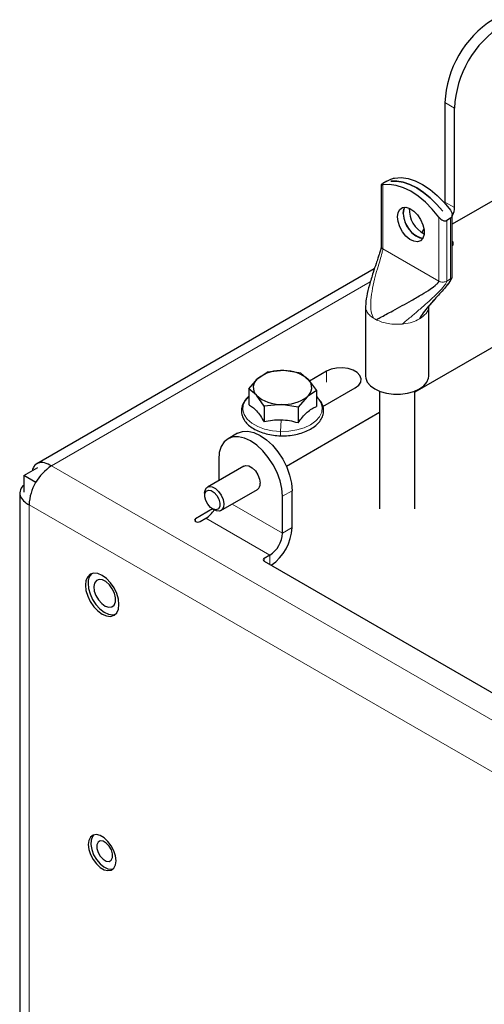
# Model space of a CAD drawing. Header units: millimetres. Extents: x 5 to 418, y 2 to 292.
# Tile 22 of 30: x 252 to 272, y 185 to 228. Entities that reach past the tile are written whole.
import ezdxf

# ---------------------------------------------------------------- set-up
doc = ezdxf.new("R2010")
doc.units = ezdxf.units.MM

msp = doc.modelspace()

# ---------------------------------------------------------------- linework, layer by layer
at = {"color": 7, "linetype": 'Continuous', "lineweight": 25}
for p, q in [((270.4061, 224.6679), (270.4061, 220.2586)), ((270.8304, 220.0136), (270.8304, 224.423)), ((267.5808, 221.0238), (267.5808, 218.2844)), ((267.8275, 221.1787), (267.6531, 221.078)), ((268.0012, 221.1858), (268.0026, 221.1866)), ((268.0026, 221.1859), (268.0026, 221.1866)), ((273.9204, 221.1198), (270.7282, 219.277)), ((270.4036, 220.2042), (270.4061, 220.2586)), ((270.3078, 219.8558), (270.3064, 219.855)), ((270.6559, 219.5459), (270.4815, 219.4452)), ((270.7282, 216.9536), (270.7282, 219.6932)), ((269.3855, 218.8991), (269.4763, 219.0564)), ((267.2758, 217.292), (252.3189, 208.6575)), ((266.8848, 215.6472), (266.8848, 212.5443)), ((269.6848, 212.5443), (269.6848, 215.6472)), ((275.2993, 215.4253), (269.0648, 211.8262)), ((262.1146, 212.4436), (262.5209, 212.7132)), ((263.2706, 212.787), (262.5209, 212.7132)), ((264.0203, 212.6713), (263.2706, 212.787)), ((264.0203, 212.6713), (264.3637, 212.3808)), ((265.1594, 212.7557), (264.4064, 212.321)), ((261.7084, 211.9845), (262.1146, 212.4436)), ((264.3637, 212.3808), (264.7071, 211.9007)), ((262.0518, 211.694), (261.7084, 211.9845)), ((261.7084, 211.9845), (261.7084, 211.2819)), ((262.3952, 211.214), (262.0518, 211.694)), ((264.7071, 211.9007), (264.3009, 211.6312)), ((264.7071, 211.9007), (264.7071, 211.1981)), ((264.9994, 211.1938), (266.4322, 212.0209)), ((267.5048, 211.8732), (267.5048, 206.657)), ((269.0648, 206.657), (269.0648, 211.8732)), ((263.1449, 211.2878), (262.3952, 211.214)), ((263.8946, 211.1721), (263.1449, 211.2878)), ((264.3009, 211.6312), (263.8946, 211.1721)), ((262.3952, 211.214), (262.3952, 210.5113)), ((267.5048, 210.9257), (263.379, 208.5439)), ((263.8946, 211.1721), (263.8946, 210.4695)), ((261.2179, 210.0142), (260.7936, 209.7693)), ((260.3793, 208.8536), (260.3793, 207.9136)), ((251.7526, 208.1347), (252.372, 208.4923)), ((261.4936, 208.5568), (259.8814, 207.6261)), ((252.2759, 207.8326), (251.7526, 208.1347)), ((251.7526, 208.1347), (251.7526, 207.4023)), ((251.5688, 207.3584), (251.5688, 170.1819)), ((259.7571, 207.3514), (259.7571, 207.2535)), ((260.4813, 206.5869), (262.0935, 207.5176)), ((263.632, 205.8327), (263.632, 207.4657)), ((263.2077, 205.5877), (263.2077, 207.2208)), ((260.1109, 206.6573), (259.354, 206.2203)), ((260.0964, 206.6656), (260.1813, 206.6166)), ((259.5661, 206.0979), (259.8136, 206.2407)), ((262.6421, 204.6079), (262.3946, 204.4651)), ((262.3946, 204.3426), (280.4258, 193.9334))]:
    msp.add_line(p, q, dxfattribs=at)
at = {"color": 7, "linetype": 'Continuous', "lineweight": 18}
for p, q in [((270.8304, 224.423), (270.4061, 224.6679)), ((267.6531, 221.0227), (267.6531, 218.1837)), ((270.4061, 220.2586), (270.8304, 220.0136)), ((270.1327, 216.7523), (270.1327, 219.5913)), ((270.6559, 219.5459), (270.6559, 216.853)), ((270.4815, 219.4452), (270.4815, 216.7523)), ((267.6531, 218.1837), (270.1327, 216.7523)), ((267.0981, 216.716), (252.9688, 208.5594)), ((270.4085, 216.7231), (270.4815, 216.7523)), ((270.4815, 216.7523), (270.6559, 216.853)), ((268.5834, 214.8575), (268.5038, 214.8489)), ((265.1594, 212.2821), (265.1594, 212.7557)), ((263.1449, 210.5972), (263.1229, 210.0917)), ((287.7302, 188.492), (252.9688, 208.5594)), ((263.632, 207.4657), (263.2077, 207.2208)), ((263.2077, 205.5877), (260.9791, 206.8743)), ((286.7403, 186.7774), (251.9789, 206.8447)), ((251.9789, 206.8447), (251.9789, 169.6104)), ((259.354, 206.2203), (259.354, 206.0979)), ((259.8136, 206.2407), (262.6421, 204.6079)), ((263.2077, 205.5877), (263.632, 205.8327)), ((262.3946, 204.4651), (262.3946, 204.3426)), ((262.6421, 204.6079), (262.6421, 204.1997))]:
    msp.add_line(p, q, dxfattribs=at)
at = {"color": 7, "linetype": 'Continuous', "lineweight": 25, "flags": 128}
for points in [[(268.1764, 221.3248), (268.4628, 221.3433), (268.7692, 221.3006), (269.0893, 221.1975), (269.4161, 221.0362), (269.743, 220.8201), (270.063, 220.5537), (270.3695, 220.2426), (270.6559, 219.8934)], [(270.1327, 219.5913), (269.8462, 219.9406), (269.5398, 220.2516), (269.2198, 220.518), (268.8929, 220.7341), (268.566, 220.8954), (268.246, 220.9985), (267.9395, 221.0413), (267.6531, 221.0227)], [(270.3064, 219.855), (270.0367, 220.168), (269.7513, 220.4471), (269.4552, 220.6875), (269.1538, 220.8848), (268.8524, 221.0355), (268.5563, 221.137), (268.2709, 221.1873), (268.0012, 221.1858)], [(268.0026, 221.1866), (268.2723, 221.1882), (268.5577, 221.1378), (268.8538, 221.0363), (269.1552, 220.8856), (269.4567, 220.6883), (269.7527, 220.4479), (270.0381, 220.1688), (270.3078, 219.8558)], [(268.3253, 219.3899), (268.2989, 219.6073), (268.3253, 219.7942), (268.4021, 219.9341), (268.5226, 220.0144), (268.6759, 220.0281), (268.8485, 219.974), (269.0251, 219.8568), (269.1899, 219.6869), (269.3283, 219.4795), (269.428, 219.253), (269.4802, 219.0275), (269.4802, 218.8231), (269.428, 218.6578), (269.3283, 218.5465), (269.1899, 218.4989), (269.0251, 218.5194), (268.8485, 218.606), (268.6759, 218.7512), (268.5226, 218.9419), (268.4021, 219.1613), (268.3253, 219.3899)], [(268.6242, 220.0312), (268.5862, 219.9448), (268.5598, 219.7579)], [(268.5613, 219.7587), (268.5876, 219.9457), (268.6251, 220.0312)], [(268.5598, 219.7579), (268.5862, 219.5405), (268.663, 219.3119), (268.7835, 219.0925), (268.9368, 218.9018), (269.1094, 218.7566), (269.286, 218.67), (269.4225, 218.6482)], [(266.4322, 212.0209), (266.5857, 212.1393), (266.6752, 212.2779), (266.6935, 212.4254), (266.639, 212.5699), (266.5162, 212.6997), (266.3351, 212.8042), (266.1103, 212.8751), (265.86, 212.9065), (265.6044, 212.896), (265.3644, 212.8443), (265.1594, 212.7557)], [(266.8848, 212.5443), (266.8936, 212.4538), (266.9633, 212.2774), (267.0994, 212.1143), (267.2948, 211.9728), (267.5399, 211.86), (267.8224, 211.7815), (268.128, 211.7412), (268.4415, 211.7412), (268.7472, 211.7815), (269.0296, 211.86), (269.2747, 211.9728), (269.4702, 212.1143), (269.6062, 212.2774), (269.676, 212.4538), (269.6848, 212.5443)], [(264.7071, 211.6325), (264.7695, 211.5683), (264.7997, 211.5327)], [(261.2179, 210.0142), (261.4321, 210.0936), (261.6766, 210.1033), (261.9419, 210.0431), (262.2178, 209.9152), (262.4937, 209.7246), (262.759, 209.4785), (263.0035, 209.1864), (263.2178, 208.8596), (263.3937, 208.5106), (263.5244, 208.1528), (263.6048, 207.8), (263.632, 207.4657)], [(263.2077, 207.2208), (263.1806, 207.5551), (263.1001, 207.9079), (262.9694, 208.2657), (262.7935, 208.6147), (262.5792, 208.9415), (262.3347, 209.2336), (262.0694, 209.4796), (261.7935, 209.6703), (261.5176, 209.7982), (261.2523, 209.8584), (261.0078, 209.8486), (260.7935, 209.7693), (260.6177, 209.6233), (260.487, 209.4164), (260.4065, 209.1565), (260.3793, 208.8536)], [(261.4936, 208.5568), (261.5814, 208.584), (261.7199, 208.5622), (261.8672, 208.4772), (262.0057, 208.339), (262.1185, 208.1645), (262.1922, 207.9746), (262.2178, 207.7923)], [(259.7571, 207.3514), (259.7755, 207.4837), (259.8423, 207.5968)], [(259.7678, 207.3451), (259.8253, 207.4498), (259.924, 207.4947), (260.049, 207.473), (260.1812, 207.3881), (260.3006, 207.2529), (260.3888, 207.0879), (260.4326, 206.9183), (260.4251, 206.7699), (260.3677, 206.6653), (260.2689, 206.6204), (260.1439, 206.642), (260.0117, 206.7269), (259.8924, 206.8622), (259.8041, 207.0271), (259.7604, 207.1967), (259.7678, 207.3451)], [(259.8423, 207.5968), (259.95, 207.6508), (260.0856, 207.6391), (260.2328, 207.5631), (260.3737, 207.4321), (260.4914, 207.2619), (260.5718, 207.0728), (260.605, 206.8879), (260.5871, 206.7293), (260.5203, 206.6162), (260.4126, 206.5623), (260.277, 206.574), (260.1813, 206.6166)], [(259.354, 206.2203), (259.3215, 206.1922), (259.3101, 206.1591), (259.3215, 206.126), (259.354, 206.0979), (259.4027, 206.0791), (259.4601, 206.0725), (259.5175, 206.0791), (259.5661, 206.0979)], [(254.5003, 203.488), (254.475, 203.2807), (254.5003, 203.0442), (254.5745, 202.7946), (254.6924, 202.549), (254.8462, 202.3239), (255.0253, 202.1349), (255.2174, 201.9948), (255.4096, 201.913), (255.5887, 201.8953), (255.7424, 201.9428), (255.8604, 202.0523), (255.9346, 202.2162), (255.9599, 202.4235), (255.9346, 202.66), (255.8604, 202.9096), (255.7424, 203.1553), (255.5887, 203.3803), (255.4096, 203.5693), (255.2174, 203.7095), (255.0253, 203.7912), (254.8462, 203.8089), (254.6924, 203.7615), (254.5745, 203.652), (254.5003, 203.488)], [(254.8795, 203.3727), (254.8486, 203.2113), (254.8698, 203.0179), (254.9407, 202.8136), (255.0538, 202.6204), (255.1967, 202.4593), (255.354, 202.3478), (255.5085, 202.2979), (255.6437, 202.3151), (255.7447, 202.3974), (255.8008, 202.536), (255.8057, 202.7159), (255.7589, 202.9175), (255.6657, 203.119), (255.5359, 203.2986), (255.3837, 203.4368), (255.2257, 203.5186), (255.0788, 203.5352), (254.9591, 203.4848), (254.8795, 203.3727)], [(254.5913, 203.3691), (254.6105, 203.1365), (254.6787, 202.889), (254.7912, 202.6434), (254.9404, 202.4164), (255.116, 202.2235), (255.3062, 202.0778), (255.498, 201.9893), (255.6782, 201.964), (255.8011, 201.9886)], [(254.6238, 191.9646), (254.5987, 191.7777), (254.6238, 191.562), (254.6969, 191.3348), (254.8123, 191.1145), (254.9604, 190.919), (255.1294, 190.7642), (255.3055, 190.6625), (255.4745, 190.6223), (255.6226, 190.6467), (255.7379, 190.7338), (255.8111, 190.8766), (255.8362, 191.0634), (255.8111, 191.2791), (255.7379, 191.5063), (255.6226, 191.7266), (255.4745, 191.9221), (255.3055, 192.0769), (255.1294, 192.1786), (254.9604, 192.2188), (254.8123, 192.1944), (254.6969, 192.1073), (254.6238, 191.9646)], [(254.8394, 192.2044), (254.7816, 192.1339), (254.7226, 191.9763)], [(254.7226, 191.9763), (254.7128, 191.779), (254.7528, 191.5578), (254.8396, 191.3308), (254.966, 191.1162), (255.1219, 190.9315), (255.2945, 190.7917), (255.47, 190.708), (255.634, 190.6873), (255.7072, 190.7012)], [(255.0357, 191.8821), (254.9826, 191.7658), (254.9822, 191.6067), (255.0347, 191.4291), (255.132, 191.26), (255.2593, 191.1251), (255.3973, 191.0451), (255.5249, 191.0321), (255.6226, 191.088), (255.6758, 191.2043), (255.6761, 191.3634), (255.6236, 191.541), (255.5263, 191.7101), (255.399, 191.845), (255.261, 191.925), (255.1335, 191.938), (255.0357, 191.8821)]]:
    msp.add_lwpolyline(points, dxfattribs=at)
at = {"color": 7, "linetype": 'Continuous', "lineweight": 18, "flags": 128}
for points in [[(263.1229, 210.0917), (262.76, 210.124), (262.4167, 210.1992), (262.1079, 210.3139), (261.8473, 210.4632), (261.646, 210.6405), (261.5131, 210.8381), (261.4542, 211.0473), (261.4719, 211.259), (261.5655, 211.464), (261.7084, 211.6325)], [(264.7997, 211.5327), (264.9024, 211.3708), (264.9613, 211.1615), (264.9436, 210.9498), (264.8499, 210.7449), (264.6846, 210.5556), (264.4546, 210.3903), (264.1702, 210.2563), (263.8437, 210.1593), (263.4895, 210.1036), (263.1229, 210.0917)]]:
    msp.add_lwpolyline(points, dxfattribs=at)
at = {"color": 7, "linetype": 'Continuous', "lineweight": 25}
for centre, radius, start, end in [((274.9789, 224.4773), 4.5767, 122.38679, 177.61318), ((275.4031, 224.2324), 4.5768, 122.38689, 177.6131), ((270.0467, 219.9304), 1.2219, 177.46293, 242.53177), ((269.9968, 220.0384), 0.834, 334.92982, 358.29529), ((269.6991, 219.7528), 1.1378, 179.70432, 255.95936), ((270.6555, 218.4216), 0.1192, 307.54243, 52.45757), ((263.1487, 211.0801), 1.7112, 85.91474, 127.1751), ((263.316, 211.2353), 1.5523, 47.55255, 91.67603), ((262.4118, 212.0413), 0.5002, 126.44914, 223.96876), ((264.0037, 212.0336), 0.5002, 306.44859, 43.96923), ((263.0995, 212.8395), 1.5524, 227.55305, 271.67607), ((263.2668, 212.9947), 1.7112, 265.91439, 307.17546), ((254.1282, 206.7469), 2.1515, 122.60559, 177.39452), ((261.9346, 207.7549), 0.2856, 303.79692, 7.51581), ((259.2133, 207.2069), 1.1375, 301.85828, 328.63298), ((261.9796, 205.6436), 1.2294, 302.60555, 357.39449), ((261.4652, 205.9365), 2.1693, 305.03221, 357.25641), ((262.4178, 204.4038), 0.0655, 110.78025, 249.21975), ((255.1202, 203.3994), 0.5298, 132.6093, 183.28624)]:
    msp.add_arc(centre, radius, start, end, dxfattribs=at)
at = {"color": 7, "linetype": 'Continuous', "lineweight": 18}
msp.add_arc((267.9553, 216.2177), 1.3193, 236.88533, 243.12266, dxfattribs=at)
at = {"color": 7, "linetype": 'Continuous', "lineweight": 25}
for points, knots in [([(267.8275, 221.1787), (267.8461, 221.1891), (267.8849, 221.2107), (267.947, 221.2416), (268.0158, 221.273), (268.0896, 221.302), (268.1445, 221.3188), (268.1736, 221.3243), (268.1764, 221.3248)], [0, 0, 0, 0, 0.1678393, 0.3513205, 0.548107, 0.7657201, 0.9780322, 1, 1, 1, 1]), ([(267.6531, 221.078), (267.6388, 221.0691), (267.6157, 221.0548), (267.5917, 221.0406), (267.5758, 221.0185), (267.613, 221.0143), (267.6318, 221.0191), (267.6505, 221.0223), (267.6531, 221.0227)], [0, 0, 0, 0, 0.2961936, 0.4780087, 0.559692, 0.6621929, 0.9522055, 1, 1, 1, 1]), ([(270.1327, 219.5913), (270.1603, 219.5598), (270.2137, 219.4988), (270.3072, 219.4441), (270.3896, 219.4235), (270.4461, 219.4279), (270.4728, 219.441), (270.4815, 219.4452)], [0, 0, 0, 0, 0.3077212, 0.5953293, 0.7816541, 0.9287098, 1, 1, 1, 1]), ([(270.6559, 219.8934), (270.6774, 219.8588), (270.7183, 219.793), (270.7337, 219.6905), (270.7175, 219.6122), (270.6876, 219.5672), (270.6639, 219.5512), (270.6559, 219.5459)], [0, 0, 0, 0, 0.3139967, 0.5965138, 0.7787284, 0.9260103, 1, 1, 1, 1]), ([(267.581, 218.2861), (267.5803, 218.2765), (267.5788, 218.2544), (267.568, 218.2029), (267.54, 218.0968), (267.493, 217.9486), (267.4283, 217.7517), (267.338, 217.4829), (267.2058, 217.0851), (267.0603, 216.6011), (266.9265, 216.1035), (266.8983, 215.784), (266.8849, 215.633)], [0, 0, 0, 0, 0.0105046, 0.0240864, 0.0572672, 0.1302671, 0.1935931, 0.2833297, 0.4396642, 0.6507475, 0.8349813, 1, 1, 1, 1]), ([(270.4245, 216.4778), (270.4284, 216.4822), (270.5034, 216.566), (270.6032, 216.6863), (270.6936, 216.8287), (270.7234, 216.9021), (270.7266, 216.9371), (270.7282, 216.9538)], [0, 0, 0, 0, 0.0307132, 0.589474, 0.8162602, 0.9128646, 1, 1, 1, 1]), ([(267.3589, 215.0409), (267.4177, 215.0738), (267.5599, 215.1533), (267.8061, 215.2851), (268.27, 215.5348), (268.8034, 215.8258), (269.3608, 216.1482), (269.7338, 216.3824), (269.9825, 216.559), (270.0977, 216.6741), (270.1286, 216.725), (270.1314, 216.744), (270.1327, 216.7523)], [0, 0, 0, 0, 0.0616014, 0.1489535, 0.2553897, 0.5434653, 0.7046372, 0.8441114, 0.9464867, 0.9826149, 0.9923854, 1, 1, 1, 1]), ([(270.6559, 216.853), (270.6531, 216.8345), (270.6465, 216.7915), (270.6108, 216.7252), (270.5298, 216.599), (270.3096, 216.3351), (270.0031, 216.0081), (269.6832, 215.6493), (269.4441, 215.3669), (269.3274, 215.1663), (269.2747, 215.0757)], [0, 0, 0, 0, 0.0245809, 0.0573742, 0.0984488, 0.2237536, 0.5112768, 0.6929804, 0.8612116, 1, 1, 1, 1]), ([(269.6876, 215.63), (269.688, 215.6276), (269.6902, 215.6136), (269.7125, 215.6682), (269.7582, 215.7114), (269.8538, 215.8432), (269.9373, 215.9336), (269.9826, 215.9827)], [0, 0, 0, 0, 0.01357879, 0.077987, 0.19416265, 0.56233708, 1, 1, 1, 1]), ([(261.7084, 211.6402), (261.7002, 211.6341), (261.6248, 211.578), (261.5173, 211.4396), (261.4104, 211.2297), (261.3766, 211.0075), (261.4108, 210.7917), (261.5074, 210.5898), (261.6606, 210.4058), (261.8665, 210.2434), (262.119, 210.1074), (262.4087, 210.0021), (262.7194, 209.9326), (262.9609, 209.9059), (263.0947, 209.901), (263.1226, 209.8999)], [0, 0, 0, 0, 0.01022156, 0.09464561, 0.17267, 0.24572132, 0.31672723, 0.38960106, 0.46835038, 0.55574254, 0.65206858, 0.75588841, 0.86517408, 0.97187192, 1, 1, 1, 1]), ([(261.7084, 211.2819), (261.7662, 211.2465), (261.8922, 211.1692), (262.0654, 210.997), (262.2362, 210.7738), (262.3403, 210.6019), (262.3952, 210.5113)], [0, 0, 0, 0, 0.1941352, 0.4233953, 0.6960241, 1, 1, 1, 1]), ([(263.1226, 209.8999), (263.1822, 209.8993), (263.3539, 209.8976), (263.6344, 209.9229), (263.9541, 209.9874), (264.25, 210.0873), (264.5125, 210.22), (264.7324, 210.3837), (264.9001, 210.5753), (265.0046, 210.788), (265.0394, 211.0098), (265.0034, 211.2246), (264.9293, 211.3939), (264.8563, 211.4772), (264.831, 211.5059)], [0, 0, 0, 0, 0.06024672, 0.17359458, 0.28404751, 0.38949175, 0.48848209, 0.58034605, 0.66514947, 0.74352146, 0.81690164, 0.88822534, 0.96142531, 1, 1, 1, 1]), ([(263.8946, 210.4695), (263.9595, 210.5565), (264.0834, 210.7227), (264.2859, 210.9361), (264.4919, 211.0983), (264.6388, 211.1664), (264.7071, 211.1981)], [0, 0, 0, 0, 0.2944179, 0.5618708, 0.7963457, 1, 1, 1, 1]), ([(263.1449, 210.5972), (263.0174, 210.5953), (262.7646, 210.5914), (262.5176, 210.5379), (262.3952, 210.5113)], [0, 0, 0, 0, 0.5046963, 1, 1, 1, 1]), ([(263.8946, 210.4695), (263.7715, 210.5031), (263.5258, 210.5701), (263.2717, 210.5882), (263.1449, 210.5972)], [0, 0, 0, 0, 0.5008971, 1, 1, 1, 1]), ([(252.9688, 208.5594), (252.8702, 208.615), (252.6923, 208.7152), (252.3923, 208.721), (252.1757, 208.566), (252.1353, 208.4146), (252.1168, 208.345)], [0, 0, 0, 0, 0.3153403, 0.5683874, 0.8012874, 1, 1, 1, 1]), ([(251.7526, 207.7085), (251.7369, 207.6978), (251.6466, 207.6367), (251.5518, 207.4484), (251.5851, 207.1676), (251.7638, 206.9669), (251.9134, 206.8819), (251.9789, 206.8447)], [0, 0, 0, 0, 0.0520493, 0.2991453, 0.5265457, 0.7925862, 1, 1, 1, 1])]:
    msp.add_open_spline(points, degree=3, knots=knots, dxfattribs=at)
at = {"color": 7, "linetype": 'Continuous', "lineweight": 18}
for points, knots in [([(267.5834, 218.2863), (267.5832, 218.277), (267.5825, 218.2517), (267.6094, 218.2134), (267.6377, 218.1941), (267.6531, 218.1837)], [0, 0, 0, 0, 0.2109795, 0.572127, 1, 1, 1, 1]), ([(267.6531, 218.1837), (267.6523, 218.1721), (267.6505, 218.1445), (267.6383, 218.0851), (267.6006, 217.9346), (267.5194, 217.6682), (267.4039, 217.2813), (267.2775, 216.8166), (267.1665, 216.31), (267.1126, 215.8325), (267.1173, 215.4251), (267.1975, 215.2114), (267.2346, 215.1127)], [0, 0, 0, 0, 0.01110394, 0.02623227, 0.05765334, 0.15890221, 0.29129962, 0.44210271, 0.61751205, 0.78413379, 0.90023371, 1, 1, 1, 1]), ([(270.6559, 216.853), (270.6766, 216.8665), (270.714, 216.891), (270.7238, 216.9342), (270.7282, 216.9536)], [0, 0, 0, 0, 0.5507783, 1, 1, 1, 1]), ([(270.4815, 216.7523), (270.4789, 216.7365), (270.4727, 216.6991), (270.4307, 216.6249), (270.3234, 216.4773), (270.1244, 216.2666), (269.849, 216.0004), (269.5229, 215.7057), (269.1683, 215.3989), (268.8206, 215.1072), (268.6013, 214.9284), (268.5038, 214.8489)], [0, 0, 0, 0, 0.0172419, 0.0409274, 0.0912756, 0.2157122, 0.3543222, 0.5073795, 0.6927625, 0.8633977, 1, 1, 1, 1]), ([(270.1327, 216.7523), (270.1523, 216.7429), (270.1936, 216.7232), (270.2635, 216.7111), (270.3366, 216.7088), (270.3847, 216.7184), (270.4085, 216.7231)], [0, 0, 0, 0, 0.2294371, 0.4821474, 0.7442396, 1, 1, 1, 1]), ([(267.2346, 215.1127), (267.1725, 215.158), (267.0555, 215.2433), (266.9381, 215.411), (266.8811, 215.5479), (266.8892, 215.6209), (266.8905, 215.6332)], [0, 0, 0, 0, 0.35183959, 0.66222503, 0.94313476, 1, 1, 1, 1]), ([(269.6789, 215.6406), (269.6807, 215.6344), (269.7124, 215.5263), (269.5638, 215.2809), (269.3772, 215.1485), (269.2747, 215.0757)], [0, 0, 0, 0, 0.02705562, 0.46517499, 1, 1, 1, 1]), ([(268.5038, 214.8489), (268.4014, 214.8433), (268.1977, 214.8322), (267.8975, 214.865), (267.6138, 214.9279), (267.4418, 215.0042), (267.3589, 215.0409)], [0, 0, 0, 0, 0.2614351, 0.5204719, 0.7690006, 1, 1, 1, 1]), ([(269.2747, 215.0757), (269.1702, 215.0246), (268.9508, 214.9175), (268.7096, 214.8782), (268.5834, 214.8575)], [0, 0, 0, 0, 0.4764351, 1, 1, 1, 1]), ([(263.1229, 210.0917), (263.1223, 210.0772), (263.1211, 210.0479), (263.1202, 210.0044), (263.1196, 209.9669), (263.12, 209.9302), (263.1203, 209.9189), (263.1217, 209.8973), (263.1226, 209.9003), (263.1227, 209.9005)], [0, 0, 0, 0, 0.2268186, 0.4579187, 0.6697241, 0.840752, 0.9536631, 0.9974623, 1, 1, 1, 1])]:
    msp.add_open_spline(points, degree=3, knots=knots, dxfattribs=at)

doc.saveas('drawing.dxf')
